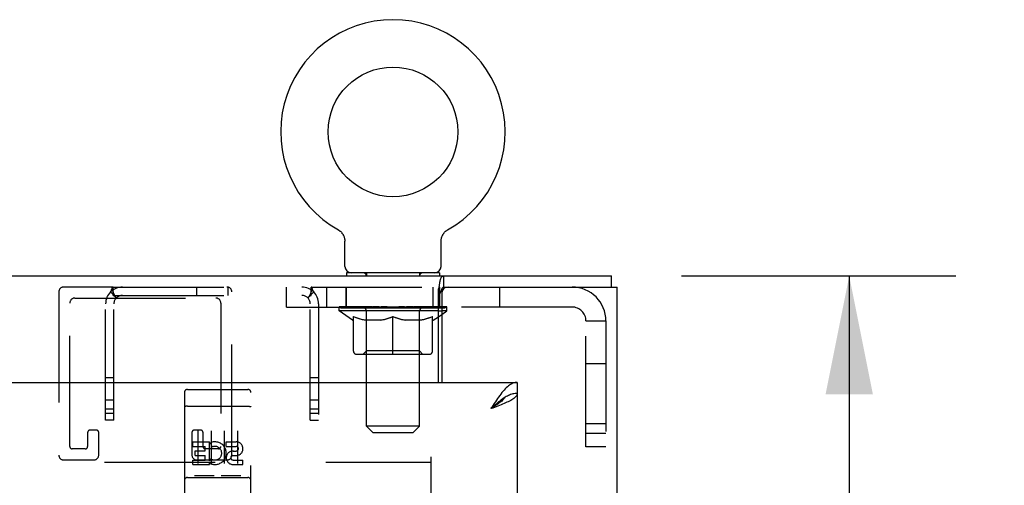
# Model space of a CAD drawing. Header units: inches. Extents: x 0 to 189, y 0 to 122.
# Tile 22 of 35: x 89.03 to 98.28, y 76.19 to 80.56. Entities that reach past the tile are written whole.
import ezdxf

# ---------------------------------------------------------------- set-up
doc = ezdxf.new("R2010")
doc.units = ezdxf.units.IN
doc.header["$LTSCALE"] = 10.388889
doc.header["$MEASUREMENT"] = 0
doc.linetypes.add('HIDDEN', pattern=[0.2, 0.1, -0.1])
doc.layers.get('0').update_dxf_attribs({"linetype": 'CONTINUOUS'})
for name, color, linetype in [('02___PRT_ALL_AXES', 7, 'CONTINUOUS'), ('DEFAULT_2', 8, 'HIDDEN'), ('DIMENSIONS', 7, 'CONTINUOUS')]:
    doc.layers.add(name, color=color, linetype=linetype)
doc.styles.get("Standard").update_dxf_attribs({"font": 'arial.ttf'})
doc.dimstyles.new('DIMSTYLE_1', dxfattribs={"dimtxt": 0.833333, "dimasz": 1.111111, "dimexe": 0.09, "dimexo": 0.07, "dimgap": 0.0375, "dimtad": 0, "dimtih": 1, "dimtoh": 1, "dimzin": 4, "dimdsep": 46, "dimtxsty": 'Standard', "dimblk": '_FILLED', "dimblk1": '_FILLED', "dimblk2": '_FILLED', "dimcen": 0.09, "dimazin": 1, "dimtfac": 1, "dimtdec": 3, "dimtofl": 0, "dimtmove": 0, "dimatfit": 3, "dimldrblk": '_FILLED', "dimfxl": 0, "dimtolj": 1, "dimtzin": 4, "dimarcsym": 0})

# ---------------------------------------------------------------- blocks, each defined once
blk = doc.blocks.new('_FILLED')
at = {"color": 0, "linetype": 'ByBlock'}
blk.add_solid([(0, 0), (-1, 0.2), (-1, -0.2)], dxfattribs=at)
blk = doc.blocks.new('*D2')
at = {"layer": 'DIMENSIONS', "color": 2, "linetype": 'Continuous'}
for p, q in [((95.245, 78.1539), (97.8192, 78.1539)), ((96.8192, 78.1539), (96.8192, 43.5542)), ((96.8192, 7.2879), (96.8192, 41.8876)), ((95.245, 7.2879), (97.8192, 7.2879))]:
    blk.add_line(p, q, dxfattribs=at)
at = {"layer": 'DIMENSIONS', "color": 2, "linetype": 'Continuous', "xscale": 1.1111111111, "yscale": 1.1111111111, "zscale": 1.1111111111}
for p, rotation in [((96.8192, 78.1539), 90), ((96.8192, 7.2879), 270)]:
    blk.add_blockref('_FILLED', p, dxfattribs=dict(at, rotation=rotation))
at = {"layer": 'DIMENSIONS', "color": 2, "linetype": 'Continuous', "insert": (96.8192, 43.1376), "char_height": 0.83333, "width": 2.91202, "attachment_point": 2, "line_spacing_factor": 0.9}
blk.add_mtext('70.87', dxfattribs=at)

msp = doc.modelspace()

# ---------------------------------------------------------------- linework, layer by layer
at = {"color": 7, "linetype": 'Continuous'}
for p, q in [((92.0195, 78.5887), (92.0194, 78.5887)), ((92.0194, 78.5887), (92.0232, 78.5865)), ((92.0232, 78.5865), (92.027, 78.5841)), ((92.027, 78.5841), (92.0306, 78.5816)), ((92.0306, 78.5816), (92.0342, 78.579)), ((93.0362, 78.579), (93.0398, 78.5816)), ((93.0398, 78.5816), (93.0434, 78.5841)), ((93.0434, 78.5841), (93.0472, 78.5865)), ((93.0434, 78.5841), (93.0451, 78.5852)), ((93.0472, 78.5865), (93.051, 78.5887)), ((93.0509, 78.5887), (93.051, 78.5887)), ((92.0342, 78.579), (92.0377, 78.5762)), ((92.0376, 78.5763), (92.0411, 78.5733)), ((92.041, 78.5734), (92.0443, 78.5703)), ((92.0443, 78.5704), (92.0475, 78.5672)), ((92.0474, 78.5673), (92.0505, 78.564)), ((92.0505, 78.5641), (92.0535, 78.5607)), ((92.0534, 78.5607), (92.0563, 78.5573)), ((92.0562, 78.5573), (92.059, 78.5537)), ((92.0589, 78.5538), (92.0615, 78.5501)), ((92.0615, 78.5502), (92.0639, 78.5464)), ((92.0639, 78.5464), (92.0662, 78.5426)), ((92.0662, 78.5427), (92.0684, 78.5387)), ((92.0684, 78.5388), (92.0704, 78.5348)), ((92.0704, 78.5348), (92.0723, 78.5308)), ((92.0723, 78.5308), (92.074, 78.5267)), ((92.074, 78.5267), (92.0756, 78.5226)), ((92.0756, 78.5226), (92.0771, 78.5184)), ((92.0771, 78.5184), (92.0784, 78.5141)), ((92.0784, 78.5142), (92.0795, 78.5099)), ((92.9879, 78.4924), (92.9884, 78.4968)), ((92.9891, 78.5012), (92.9899, 78.5056)), ((92.9899, 78.5055), (92.9909, 78.5099)), ((92.9909, 78.5099), (92.992, 78.5142)), ((92.992, 78.5141), (92.9933, 78.5184)), ((92.9933, 78.5184), (92.9948, 78.5226)), ((92.9948, 78.5226), (92.9964, 78.5267)), ((92.9964, 78.5267), (92.9981, 78.5308)), ((92.9981, 78.5308), (93, 78.5348)), ((93, 78.5348), (93.002, 78.5388)), ((93.002, 78.5387), (93.0042, 78.5427)), ((93.0042, 78.5426), (93.0065, 78.5464)), ((93.0065, 78.5464), (93.0089, 78.5502)), ((93.0089, 78.5501), (93.0115, 78.5538)), ((93.0115, 78.5537), (93.0142, 78.5573)), ((93.0141, 78.5573), (93.017, 78.5607)), ((93.017, 78.5607), (93.0199, 78.5641)), ((93.0199, 78.564), (93.023, 78.5673)), ((93.0229, 78.5672), (93.0261, 78.5704)), ((93.0261, 78.5703), (93.0294, 78.5734)), ((93.0294, 78.5733), (93.0328, 78.5763)), ((93.0327, 78.5762), (93.0362, 78.579)), ((92.0832, 78.2439), (92.0832, 78.4797)), ((92.9872, 78.4797), (92.9873, 78.4836)), ((92.9872, 78.2439), (92.9872, 78.4797)), ((92.0977, 78.1839), (92.0977, 78.1539)), ((92.9727, 78.1839), (92.0977, 78.1839)), ((92.9727, 78.1839), (92.9727, 78.1539)), ((93.0121, 78.0499), (93.0121, 78.1539)), ((94.5872, 78.0499), (94.5872, 78.1539)), ((93.0121, 78.0499), (93.0532, 78.0499)), ((92.9736, 77.8586), (92.9736, 77.8619)), ((92.9622, 77.8265), (92.9932, 77.8265)), ((92.9622, 77.7711), (92.9932, 77.7928)), ((93.7017, 77.1539), (93.7017, 77.0499)), ((93.599, 77.0204), (93.5887, 77.0145))]:
    msp.add_line(p, q, dxfattribs=at)
at = {"color": 3, "linetype": 'Continuous'}
for p, q in [((63.1952, 78.1539), (94.5872, 78.1539)), ((92.9622, 77.1539), (92.9622, 78.0293)), ((93.0532, 78.0499), (94.6392, 78.0499)), ((94.6392, 7.3919), (94.6392, 78.0499)), ((92.9932, 77.9899), (92.9932, 77.1539)), ((92.9932, 77.8619), (92.9622, 77.8619)), ((63.5182, 77.1539), (93.7017, 77.1539)), ((93.7017, 77.0499), (93.7017, 8.3919))]:
    msp.add_line(p, q, dxfattribs=at)
at = {"color": 7, "linetype": 'Continuous'}
for points in [[(92.0795, 78.5099), (92.0805, 78.5055), (92.0814, 78.5012)], [(92.0805, 78.5056), (92.0813, 78.5012), (92.082, 78.4968), (92.0826, 78.4924), (92.0829, 78.488), (92.0831, 78.4836), (92.0832, 78.4797)], [(92.0826, 78.4924), (92.0829, 78.488), (92.0831, 78.4836)], [(92.9873, 78.4836), (92.9875, 78.488), (92.9878, 78.4924), (92.9884, 78.4968), (92.9891, 78.5012)], [(92.9933, 78.0253), (92.9945, 78.0287), (92.9957, 78.0319), (92.997, 78.035), (92.9983, 78.0379), (92.9996, 78.0406), (93.001, 78.0429), (93.0025, 78.0448), (93.0041, 78.0466), (93.0057, 78.0479), (93.0074, 78.0489), (93.0091, 78.0495), (93.0107, 78.0498), (93.0121, 78.0499)], [(92.9622, 77.9779), (92.9645, 77.979), (92.9666, 77.9804), (92.9687, 77.9818), (92.9707, 77.9834), (92.9725, 77.9852), (92.9743, 77.987), (92.9761, 77.989), (92.9778, 77.9912), (92.9795, 77.9937), (92.9811, 77.9963), (92.9828, 77.9993), (92.9844, 78.0024), (92.9858, 78.0054), (92.9871, 78.0085), (92.9884, 78.0117), (92.9896, 78.015), (92.9909, 78.0185), (92.9933, 78.0253)], [(93.5887, 77.0145), (93.5785, 77.0082), (93.5682, 77.0014), (93.5579, 76.9941), (93.5477, 76.9866), (93.5374, 76.9786), (93.5271, 76.9704), (93.5168, 76.9619), (93.5066, 76.9532), (93.4963, 76.9443), (93.486, 76.9352), (93.4758, 76.926), (93.4655, 76.9167), (93.4552, 76.9074)], [(93.5859, 77.0128), (93.5822, 77.0071), (93.5767, 77), (93.5705, 76.9929), (93.5636, 76.9858), (93.556, 76.9786), (93.5478, 76.9715), (93.539, 76.9644), (93.5297, 76.9573), (93.5199, 76.9501), (93.5097, 76.943), (93.4992, 76.9359), (93.4885, 76.9288), (93.4775, 76.9216), (93.4664, 76.9145), (93.4552, 76.9074)], [(93.7017, 77.0499), (93.6914, 77.0496), (93.6812, 77.0487), (93.6709, 77.0472), (93.6606, 77.045), (93.6504, 77.0423), (93.6401, 77.039), (93.6298, 77.0352), (93.6195, 77.0308), (93.6093, 77.0259), (93.599, 77.0204)]]:
    msp.add_lwpolyline(points, dxfattribs=at)
at = {"color": 3, "linetype": 'Continuous'}
for points in [[(92.975, 78.0872), (92.9758, 78.0925), (92.9767, 78.0978), (92.9776, 78.1029), (92.9785, 78.1077), (92.9795, 78.1124), (92.9805, 78.1167), (92.9815, 78.1207), (92.9826, 78.1245), (92.9838, 78.128), (92.9851, 78.1314), (92.9866, 78.1349), (92.9882, 78.1381), (92.9899, 78.1409), (92.9915, 78.1433), (92.9933, 78.1453), (92.995, 78.1471), (92.9968, 78.1487), (92.9986, 78.15), (93.0006, 78.1512), (93.0026, 78.1521), (93.0047, 78.1529), (93.007, 78.1534), (93.0094, 78.1538), (93.0121, 78.1539)], [(92.9622, 78.0293), (92.9637, 78.0326), (92.9651, 78.0362), (92.9664, 78.0402), (92.9676, 78.0446), (92.9687, 78.0493), (92.9698, 78.0543), (92.9707, 78.0595), (92.9717, 78.0649), (92.9726, 78.0705), (92.975, 78.0872)], [(93.7017, 77.1539), (93.6914, 77.1534), (93.6812, 77.1518), (93.6709, 77.1492), (93.6606, 77.1455), (93.6504, 77.1408), (93.6401, 77.1351), (93.6298, 77.1285), (93.6195, 77.1209), (93.6093, 77.1124), (93.599, 77.103), (93.5887, 77.0927), (93.5785, 77.0817), (93.5682, 77.0699), (93.5579, 77.0575)], [(93.5579, 77.0575), (93.5477, 77.0443), (93.5374, 77.0306), (93.5271, 77.0164), (93.5168, 77.0017), (93.5066, 76.9866), (93.4963, 76.9712), (93.486, 76.9555), (93.4758, 76.9396), (93.4655, 76.9235), (93.4552, 76.9074)], [(93.7017, 77.0499), (93.7012, 77.044), (93.6996, 77.038), (93.697, 77.0321), (93.6933, 77.0261), (93.6886, 77.0202), (93.6829, 77.0143), (93.6763, 77.0083), (93.6687, 77.0024), (93.6602, 76.9965), (93.6508, 76.9905), (93.6405, 76.9846), (93.6295, 76.9786), (93.6177, 76.9727), (93.6053, 76.9668)], [(93.6053, 76.9668), (93.5922, 76.9608), (93.5785, 76.9549), (93.5642, 76.949), (93.5495, 76.943), (93.5344, 76.9371), (93.519, 76.9311), (93.5033, 76.9252), (93.4874, 76.9193), (93.4713, 76.9133), (93.4552, 76.9074)]]:
    msp.add_lwpolyline(points, dxfattribs=at)
at = {"color": 7, "linetype": 'Continuous'}
msp.add_circle((92.5352, 79.5079), 0.609, dxfattribs=at)
for centre, radius, start, end in [((92.5352, 79.5079), 1.054, 299.10425, 240.89576), ((92.1432, 78.2439), 0.06, 180, 270), ((92.9272, 78.2439), 0.06, 270, 360)]:
    msp.add_arc(centre, radius, start, end, dxfattribs=at)
at = {"color": 3, "linetype": 'Continuous'}
msp.add_arc((93.0532, 77.9899), 0.06, 90, 180, dxfattribs=at)
at = {"color": 7, "linetype": 'Continuous'}
for major_axis, ratio, start_param, end_param in [((0.5062, -0.0197), 0.046319, 0.525406, 0.568579), ((0.5062, -0.0154), 0.052395, 0.441406, 0.459894)]:
    msp.add_ellipse((92.5352, 77.8639), major_axis=major_axis, ratio=ratio, start_param=start_param, end_param=end_param, dxfattribs=at)
at = {"layer": '02___PRT_ALL_AXES', "color": 8, "linetype": 'HIDDEN'}
for p, q in [((90.6067, 77.0884), (91.1717, 77.0884)), ((90.6574, 76.5532), (90.6574, 76.5956)), ((90.6574, 76.5956), (90.8135, 76.5956)), ((90.6574, 76.5532), (90.7709, 76.5532)), ((90.7709, 76.5107), (90.7709, 76.5532)), ((90.8135, 76.418), (90.8135, 76.5956)), ((90.8379, 76.5475), (90.821, 76.5866)), ((90.9698, 76.5532), (90.9698, 76.5956)), ((90.9698, 76.5956), (91.0622, 76.5956)), ((90.9698, 76.5532), (91.0622, 76.5532)), ((90.6787, 76.4683), (90.6787, 76.5107)), ((90.6787, 76.5107), (90.7709, 76.5107)), ((90.6787, 76.4683), (90.7709, 76.4683)), ((90.7709, 76.4248), (90.7709, 76.4683)), ((91.0297, 76.4683), (91.076, 76.4683)), ((91.0336, 76.5093), (91.0622, 76.5093)), ((90.6574, 76.3824), (90.6574, 76.4248)), ((90.6574, 76.4248), (90.7709, 76.4248)), ((90.6574, 76.3824), (90.8135, 76.3824)), ((90.8135, 76.418), (90.8265, 76.4366)), ((90.8135, 76.3824), (90.8135, 76.3947)), ((90.817, 76.3929), (90.8135, 76.3947)), ((91.0336, 76.4248), (91.1261, 76.4248)), ((91.0336, 76.3824), (91.1261, 76.3824)), ((91.1261, 76.3824), (91.1261, 76.4248)), ((90.6067, 76.2604), (91.1717, 76.2604))]:
    msp.add_line(p, q, dxfattribs=at)
for centre, radius, start, end in [((90.8633, 76.4889), 0.1065, 244.26362, 113.40274), ((90.8633, 76.4889), 0.0639, 234.88948, 113.40261), ((91.0623, 76.5312), 0.0644, 282.29948, 90.07752), ((91.0622, 76.5312), 0.0219, 269.90115, 90), ((91.0336, 76.4459), 0.0635, 90, 270), ((91.0336, 76.4468), 0.0219, 100.307, 270)]:
    msp.add_arc(centre, radius, start, end, dxfattribs=at)
at = {"layer": 'DEFAULT_2', "color": 8, "linetype": 'HIDDEN'}
for p, q in [((92.0194, 78.5887), (92.0194, 78.5887)), ((92.0253, 78.5852), (92.027, 78.5841)), ((92.2852, 78.1839), (92.2852, 78.1539)), ((92.2862, 76.7439), (92.2862, 78.1539)), ((92.7842, 76.7439), (92.7842, 78.1539)), ((92.7852, 78.1839), (92.7852, 78.1539)), ((89.9075, 78.0499), (89.4436, 78.0499)), ((89.9075, 77.9719), (89.9075, 78.0499)), ((89.9075, 78.0499), (91.7669, 78.0499)), ((90.6895, 78.0499), (90.6895, 77.9719)), ((90.9855, 78.0499), (90.9855, 77.9719)), ((91.5352, 77.8619), (91.5352, 78.0499)), ((91.7669, 77.9719), (91.7669, 78.0499)), ((91.7669, 78.0499), (93.0121, 78.0499)), ((91.9102, 78.0499), (91.9102, 77.8619)), ((92.0952, 77.8619), (92.0952, 78.0499)), ((92.0977, 77.8619), (92.0977, 78.0499)), ((92.9102, 78.0499), (92.9102, 77.8619)), ((92.9727, 77.8619), (92.9727, 78.0499)), ((92.9752, 77.8619), (92.9752, 78.0499)), ((93.5352, 78.0499), (93.5352, 77.8619)), ((89.3976, 78.0039), (89.3976, 76.4709)), ((89.5476, 77.9459), (90.8726, 77.9459)), ((89.8835, 78.0036), (89.9386, 77.9485)), ((89.9075, 77.9719), (91.7669, 77.9719)), ((89.9329, 77.9541), (89.933, 77.954)), ((91.0226, 76.4709), (91.0226, 78.0039)), ((91.7909, 78.0036), (91.7358, 77.9485)), ((89.5016, 76.5519), (89.5016, 77.8999)), ((89.8372, 76.7999), (89.8372, 77.8919)), ((89.9152, 76.7999), (89.9152, 77.8919)), ((90.9186, 77.8999), (90.9186, 76.5519)), ((91.5352, 77.8619), (92.9622, 77.8619)), ((91.7592, 76.7999), (91.7592, 77.8919)), ((91.8372, 77.8919), (91.8372, 76.7999)), ((92.029, 77.8265), (92.029, 77.8639)), ((92.0367, 77.8586), (92.0367, 77.8639)), ((92.0436, 77.8559), (92.0436, 77.8586)), ((92.0436, 77.8559), (93.0268, 77.8559)), ((92.0507, 77.8559), (92.0507, 77.8586)), ((92.0515, 77.8559), (92.0515, 77.8586)), ((92.0595, 77.8586), (92.0595, 77.8639)), ((92.0725, 77.8559), (92.0725, 77.8586)), ((92.074, 77.8559), (92.074, 77.8586)), ((92.0968, 77.8586), (92.0968, 77.8639)), ((92.1084, 77.8559), (92.1084, 77.8586)), ((92.1106, 77.8559), (92.1106, 77.8586)), ((92.2739, 77.8584), (92.1129, 77.8584)), ((92.1474, 77.8586), (92.1474, 77.8639)), ((92.1485, 77.8559), (92.1485, 77.8584)), ((92.1491, 77.8559), (92.1491, 77.8584)), ((92.1515, 77.8559), (92.1515, 77.8584)), ((92.1572, 77.8559), (92.1572, 77.8586)), ((92.1573, 77.8559), (92.1573, 77.8584)), ((92.16, 77.8559), (92.16, 77.8586)), ((92.1627, 77.8559), (92.1627, 77.8591)), ((92.1661, 77.8559), (92.1661, 77.8584)), ((92.1775, 77.8559), (92.1775, 77.8584)), ((92.192, 77.8559), (92.192, 77.8584)), ((92.1924, 77.8559), (92.1924, 77.8605)), ((92.2086, 77.8559), (92.2086, 77.8584)), ((92.2087, 77.8559), (92.2087, 77.8584)), ((92.2098, 77.8586), (92.2098, 77.8639)), ((92.2176, 77.8559), (92.2176, 77.8586)), ((92.2209, 77.8559), (92.2209, 77.8586)), ((92.2283, 77.8559), (92.2283, 77.8584)), ((92.2373, 77.8559), (92.2373, 77.8617)), ((92.2497, 77.8559), (92.2497, 77.8584)), ((92.2521, 77.8559), (92.2521, 77.8584)), ((92.2739, 77.8559), (92.2739, 77.8584)), ((92.3274, 77.8584), (92.2779, 77.8584)), ((92.2821, 77.8586), (92.2821, 77.8639)), ((92.2875, 77.8559), (92.2875, 77.8586)), ((92.2913, 77.8559), (92.2913, 77.8586)), ((92.2961, 77.8559), (92.2961, 77.8626)), ((92.2994, 77.8559), (92.2994, 77.8584)), ((92.3081, 77.8559), (92.3081, 77.8584)), ((92.3274, 77.8559), (92.3274, 77.8584)), ((92.3873, 77.8584), (92.34, 77.8584)), ((92.3563, 77.8559), (92.3563, 77.8584)), ((92.3621, 77.8586), (92.3621, 77.8639)), ((92.365, 77.8559), (92.365, 77.8586)), ((92.3669, 77.8559), (92.3669, 77.8633)), ((92.3691, 77.8559), (92.3691, 77.8586)), ((92.3751, 77.8559), (92.3751, 77.8587)), ((92.3873, 77.8559), (92.3873, 77.8584)), ((92.4516, 77.8584), (92.4081, 77.8584)), ((92.4186, 77.8559), (92.4186, 77.8584)), ((92.4437, 77.8584), (92.5352, 77.8639)), ((92.4473, 77.8586), (92.4473, 77.8639)), ((92.4477, 77.8638), (92.4473, 77.8639)), ((92.4477, 77.8586), (92.4477, 77.8638)), ((92.4477, 77.8559), (92.4477, 77.8586)), ((92.4508, 77.8559), (92.4508, 77.8588)), ((92.4517, 77.8559), (92.4517, 77.8584)), ((92.452, 77.8559), (92.452, 77.8586)), ((92.5185, 77.8584), (92.48, 77.8584)), ((92.4844, 77.8559), (92.4844, 77.8584)), ((92.5186, 77.8559), (92.5186, 77.8584)), ((92.5332, 77.8587), (92.533, 77.8586)), ((92.533, 77.8559), (92.533, 77.8586)), ((92.5332, 77.8559), (92.5332, 77.8586)), ((92.5352, 77.8586), (92.5352, 77.8639)), ((92.5372, 77.8587), (92.5374, 77.8586)), ((92.5372, 77.8559), (92.5372, 77.8586)), ((92.5374, 77.8559), (92.5374, 77.8586)), ((92.5388, 77.8584), (92.5904, 77.8584)), ((92.5519, 77.8559), (92.5519, 77.8584)), ((92.5647, 77.8584), (92.5647, 77.8621)), ((92.5647, 77.8621), (92.6267, 77.8584)), ((92.5817, 77.8584), (92.5817, 77.8611)), ((92.586, 77.8559), (92.586, 77.8584)), ((92.6184, 77.8559), (92.6184, 77.8586)), ((92.6187, 77.8559), (92.6187, 77.8584)), ((92.6188, 77.8584), (92.6623, 77.8584)), ((92.6196, 77.8559), (92.6196, 77.8588)), ((92.6227, 77.8638), (92.6231, 77.8639)), ((92.6227, 77.8586), (92.6227, 77.8638)), ((92.6227, 77.8559), (92.6227, 77.8586)), ((92.6231, 77.8586), (92.6231, 77.8639)), ((92.6518, 77.8559), (92.6518, 77.8584)), ((92.6831, 77.8559), (92.6831, 77.8584)), ((92.6831, 77.8584), (92.7304, 77.8584)), ((92.6954, 77.8559), (92.6954, 77.8587)), ((92.7013, 77.8559), (92.7013, 77.8586)), ((92.7035, 77.8559), (92.7035, 77.8633)), ((92.7054, 77.8559), (92.7054, 77.8586)), ((92.7083, 77.8586), (92.7083, 77.8639)), ((92.7141, 77.8559), (92.7141, 77.8584)), ((92.743, 77.8559), (92.743, 77.8584)), ((92.743, 77.8584), (92.7925, 77.8584)), ((92.7623, 77.8559), (92.7623, 77.8584)), ((92.771, 77.8559), (92.771, 77.8584)), ((92.7743, 77.8559), (92.7743, 77.8626)), ((92.7791, 77.8559), (92.7791, 77.8586)), ((92.7829, 77.8559), (92.7829, 77.8586)), ((92.7883, 77.8586), (92.7883, 77.8639)), ((92.7965, 77.8559), (92.7965, 77.8584)), ((92.7965, 77.8584), (92.9575, 77.8584)), ((92.8183, 77.8559), (92.8183, 77.8584)), ((92.8207, 77.8559), (92.8207, 77.8584)), ((92.8331, 77.8559), (92.8331, 77.8617)), ((92.8421, 77.8559), (92.8421, 77.8584)), ((92.8495, 77.8559), (92.8495, 77.8586)), ((92.8529, 77.8559), (92.8529, 77.8586)), ((92.8606, 77.8586), (92.8606, 77.8639)), ((92.8617, 77.8559), (92.8617, 77.8584)), ((92.8618, 77.8559), (92.8618, 77.8584)), ((92.878, 77.8559), (92.878, 77.8605)), ((92.8784, 77.8559), (92.8784, 77.8584)), ((92.8929, 77.8559), (92.8929, 77.8584)), ((92.9043, 77.8559), (92.9043, 77.8584)), ((92.9077, 77.8559), (92.9077, 77.8591)), ((92.9104, 77.8559), (92.9104, 77.8586)), ((92.9131, 77.8559), (92.9131, 77.8584)), ((92.9132, 77.8559), (92.9132, 77.8586)), ((92.9189, 77.8559), (92.9189, 77.8584)), ((92.9213, 77.8559), (92.9213, 77.8584)), ((92.9219, 77.8559), (92.9219, 77.8584)), ((92.923, 77.8586), (92.923, 77.8639)), ((92.9599, 77.8559), (92.9599, 77.8586)), ((92.962, 77.8559), (92.962, 77.8586)), ((92.9736, 77.8619), (92.9736, 77.8639)), ((94.2172, 77.8619), (92.9932, 77.8619)), ((92.9964, 77.8559), (92.9964, 77.8586)), ((92.9979, 77.8559), (92.9979, 77.8586)), ((93.0109, 77.8586), (93.0109, 77.8639)), ((93.019, 77.8559), (93.019, 77.8586)), ((93.0197, 77.8559), (93.0197, 77.8586)), ((93.0268, 77.8559), (93.0268, 77.8586)), ((93.0337, 77.8586), (93.0337, 77.8639)), ((93.0414, 77.8265), (93.0414, 77.8639)), ((92.9622, 77.8265), (92.029, 77.8265)), ((92.1563, 77.7374), (92.029, 77.8265)), ((92.1647, 77.4472), (92.1647, 77.772)), ((92.2852, 77.4494), (92.2852, 77.8241)), ((92.5352, 77.4176), (92.5352, 77.7723)), ((92.7852, 77.4494), (92.7852, 77.8241)), ((92.9057, 77.4472), (92.9057, 77.772)), ((92.9141, 77.7374), (92.9622, 77.7711)), ((92.9932, 77.7928), (93.0414, 77.8265)), ((93.0414, 77.8265), (92.9932, 77.8265)), ((92.1563, 77.7374), (92.1647, 77.7374)), ((92.4223, 77.7374), (92.2785, 77.7374)), ((92.7919, 77.7374), (92.6481, 77.7374)), ((92.9057, 77.7374), (92.9141, 77.7374)), ((94.3472, 76.5489), (94.3472, 77.7319)), ((94.3472, 77.7319), (94.5352, 77.7319)), ((94.5352, 77.7319), (94.5352, 76.5489)), ((92.8761, 77.4176), (92.1943, 77.4176)), ((92.2852, 77.4494), (92.2534, 77.4176)), ((92.7852, 77.4494), (92.2852, 77.4494)), ((92.7852, 77.4494), (92.817, 77.4176)), ((94.3472, 77.3309), (94.5352, 77.3309)), ((89.9152, 77.1979), (89.8372, 77.1979)), ((91.8372, 77.1979), (91.7592, 77.1979)), ((90.5767, 77.0584), (90.5767, 75.3334)), ((90.6717, 77.0884), (90.8567, 77.0884)), ((90.9217, 77.0884), (91.1067, 77.0884)), ((91.2017, 75.3334), (91.2017, 77.0584)), ((89.9152, 76.9874), (89.8372, 76.9874)), ((90.5933, 76.9296), (90.5926, 76.9295)), ((90.5941, 76.9297), (90.5933, 76.9296)), ((90.5948, 76.9298), (90.5941, 76.9297)), ((90.5956, 76.9299), (90.5948, 76.9298)), ((90.5964, 76.9299), (90.5956, 76.9299)), ((90.5972, 76.93), (90.5964, 76.9299)), ((90.598, 76.9301), (90.5972, 76.93)), ((90.5988, 76.9301), (90.598, 76.9301)), ((90.5996, 76.9302), (90.5988, 76.9301)), ((90.6004, 76.9302), (90.5996, 76.9302)), ((90.6013, 76.9303), (90.6004, 76.9302)), ((90.6021, 76.9303), (90.6013, 76.9303)), ((90.6029, 76.9303), (90.6021, 76.9303)), ((90.6038, 76.9304), (90.6029, 76.9303)), ((90.6046, 76.9304), (90.6038, 76.9304)), ((90.6055, 76.9304), (90.6046, 76.9304)), ((90.6063, 76.9304), (90.6055, 76.9304)), ((90.6063, 76.9304), (91.1717, 76.9304)), ((91.1717, 76.9304), (91.1726, 76.9304)), ((91.1726, 76.9304), (91.1734, 76.9304)), ((91.1734, 76.9304), (91.1742, 76.9304)), ((91.1742, 76.9304), (91.1751, 76.9303)), ((91.1751, 76.9303), (91.1759, 76.9303)), ((91.1759, 76.9303), (91.1767, 76.9303)), ((91.1767, 76.9303), (91.1776, 76.9303)), ((91.1776, 76.9303), (91.1784, 76.9302)), ((91.1784, 76.9302), (91.1792, 76.9302)), ((91.1792, 76.9302), (91.18, 76.9301)), ((91.18, 76.9301), (91.1808, 76.93)), ((91.1808, 76.93), (91.1816, 76.93)), ((91.1816, 76.93), (91.1824, 76.9299)), ((91.1824, 76.9299), (91.1832, 76.9298)), ((91.1832, 76.9298), (91.184, 76.9297)), ((91.184, 76.9297), (91.1847, 76.9297)), ((91.8372, 76.9874), (91.7592, 76.9874)), ((89.9152, 76.9019), (89.8372, 76.9019)), ((89.9152, 76.8624), (89.8372, 76.8624)), ((91.8372, 76.9019), (91.7592, 76.9019)), ((91.8372, 76.8624), (91.7592, 76.8624)), ((89.9152, 76.7999), (89.8372, 76.7999)), ((91.7592, 76.7999), (91.8372, 76.7999)), ((92.7842, 76.7439), (92.2862, 76.7439)), ((92.3462, 76.6839), (92.2862, 76.7439)), ((92.7242, 76.6839), (92.7842, 76.7439)), ((94.3472, 76.7689), (94.5352, 76.7689)), ((89.6686, 76.6829), (89.6686, 76.5519)), ((89.7496, 76.7059), (89.6916, 76.7059)), ((89.7726, 76.4709), (89.7726, 76.6829)), ((90.6476, 76.6829), (90.6476, 76.4709)), ((90.7286, 76.7059), (90.6706, 76.7059)), ((90.7017, 76.6973), (90.7017, 76.3913)), ((90.7516, 76.5519), (90.7516, 76.6829)), ((90.8267, 76.6973), (90.8267, 76.3913)), ((90.9517, 76.6973), (90.9517, 76.3913)), ((91.0767, 76.6973), (91.0767, 76.3913)), ((92.3462, 76.6839), (92.7242, 76.6839)), ((94.5352, 76.6739), (94.3472, 76.6739)), ((94.5352, 76.5489), (94.3472, 76.5489)), ((89.6456, 76.5289), (89.5246, 76.5289)), ((90.8956, 76.5289), (90.7746, 76.5289)), ((92.8892, 76.4559), (92.8892, 8.9859)), ((64.8932, 76.4039), (92.8892, 76.4039)), ((89.4436, 76.4249), (89.7266, 76.4249)), ((90.6936, 76.4249), (90.9766, 76.4249)), ((90.8503, 76.2764), (90.6783, 76.2764)), ((91.1003, 76.2764), (90.9283, 76.2764)), ((90.6067, 76.2604), (91.1717, 76.2604))]:
    msp.add_line(p, q, dxfattribs=at)
for points in [[(89.8936, 78.0249), (89.8961, 78.0337), (89.8974, 78.0376), (89.8987, 78.0412), (89.9002, 78.0442), (89.9018, 78.0467), (89.9035, 78.0485), (89.9054, 78.0495), (89.9075, 78.0499)], [(91.7909, 78.0036), (91.7886, 78.0064), (91.7865, 78.0098), (91.7847, 78.0136), (91.7832, 78.0177), (91.7818, 78.0219), (91.7805, 78.0261), (91.7794, 78.0301), (91.7783, 78.0338), (91.7772, 78.0372), (91.7761, 78.0402), (91.7748, 78.0431), (91.7734, 78.0456), (91.772, 78.0475), (91.7704, 78.0488), (91.7687, 78.0496), (91.7669, 78.0499)], [(89.8835, 78.0036), (89.8862, 78.0069), (89.8884, 78.0108), (89.8904, 78.0154), (89.8921, 78.0201), (89.8936, 78.0249)], [(89.9076, 78.0118), (89.9075, 78.0122), (89.9075, 78.0126), (89.9074, 78.0128), (89.9075, 78.0126), (89.9075, 78.0122), (89.9075, 78.0117), (89.9075, 78.011), (89.9075, 78.0102)], [(89.9335, 77.9523), (89.9298, 77.9562), (89.9277, 77.9584), (89.9255, 77.9607), (89.923, 77.963), (89.9204, 77.9654), (89.9177, 77.9675), (89.9149, 77.9694), (89.9123, 77.9708), (89.9098, 77.9716), (89.9075, 77.9719)], [(89.933, 77.954), (89.9327, 77.9543), (89.9323, 77.9548), (89.9319, 77.9554), (89.9313, 77.9562), (89.9307, 77.957), (89.9301, 77.9578), (89.9295, 77.9587), (89.9289, 77.9596), (89.9283, 77.9606), (89.9277, 77.9616), (89.927, 77.9625), (89.9264, 77.9636), (89.9258, 77.9646), (89.9252, 77.9657), (89.9246, 77.9667), (89.9239, 77.9678), (89.9233, 77.9689), (89.9227, 77.97), (89.9221, 77.9712), (89.9215, 77.9723), (89.9209, 77.9735), (89.9203, 77.9747), (89.9197, 77.9759), (89.9191, 77.9772), (89.9185, 77.9786), (89.9178, 77.9799), (89.9172, 77.9814), (89.9166, 77.9828), (89.916, 77.9842), (89.9154, 77.9856), (89.9148, 77.9869), (89.9143, 77.9883), (89.9138, 77.9896), (89.9133, 77.9909), (89.9129, 77.9922), (89.9124, 77.9934), (89.912, 77.9947), (89.9116, 77.9959), (89.9112, 77.9971), (89.9108, 77.9983), (89.9105, 77.9994), (89.9101, 78.0006), (89.9098, 78.0017), (89.9095, 78.0028), (89.9092, 78.0039), (89.909, 78.0049), (89.9087, 78.006), (89.9085, 78.007), (89.9083, 78.008), (89.9081, 78.009), (89.9079, 78.0099), (89.9077, 78.0108), (89.9076, 78.0115), (89.9076, 78.0118)], [(89.9308, 77.9563), (89.9314, 77.9557), (89.932, 77.9551), (89.9324, 77.9546), (89.9328, 77.9542), (89.9329, 77.9541)], [(89.9386, 77.9485), (89.9382, 77.9484), (89.9374, 77.9487), (89.9364, 77.9495), (89.9351, 77.9507), (89.9335, 77.9523)], [(91.7358, 77.9485), (91.7362, 77.9484), (91.737, 77.9487), (91.738, 77.9495), (91.7393, 77.9507), (91.7408, 77.9523), (91.7446, 77.9562)], [(91.7417, 77.9543), (91.7416, 77.9541), (91.7414, 77.954), (91.7415, 77.9541), (91.7418, 77.9544), (91.7422, 77.9549), (91.7428, 77.9555), (91.7434, 77.9561)], [(91.7669, 78.0125), (91.7669, 78.012), (91.7668, 78.0113), (91.7667, 78.0105), (91.7665, 78.0097), (91.7663, 78.0088), (91.7661, 78.0078), (91.7659, 78.0069), (91.7657, 78.0059), (91.7655, 78.0049), (91.7652, 78.004), (91.765, 78.003), (91.7647, 78.0019), (91.7644, 78.0009), (91.7641, 77.9999), (91.7638, 77.9989), (91.7635, 77.9978), (91.7631, 77.9968), (91.7628, 77.9957), (91.7624, 77.9947), (91.7621, 77.9936), (91.7617, 77.9925), (91.7613, 77.9914), (91.7609, 77.9903), (91.7605, 77.9892), (91.76, 77.9881), (91.7596, 77.987), (91.7591, 77.9858), (91.7586, 77.9846), (91.7581, 77.9834), (91.7576, 77.9821), (91.757, 77.9808), (91.7564, 77.9795), (91.7558, 77.9782), (91.7551, 77.9768), (91.7545, 77.9754), (91.7538, 77.9741), (91.7531, 77.9727), (91.7525, 77.9714), (91.7518, 77.9702), (91.7512, 77.969), (91.7505, 77.9679), (91.7499, 77.9668), (91.7493, 77.9657), (91.7487, 77.9646), (91.748, 77.9636), (91.7474, 77.9626), (91.7468, 77.9616), (91.7462, 77.9607), (91.7456, 77.9597), (91.745, 77.9588), (91.7444, 77.958), (91.7438, 77.9572), (91.7433, 77.9564), (91.7427, 77.9557), (91.7423, 77.955), (91.7418, 77.9545), (91.7417, 77.9543)], [(91.7446, 77.9562), (91.7466, 77.9584), (91.7489, 77.9607), (91.7514, 77.963), (91.754, 77.9654), (91.7568, 77.9675), (91.7595, 77.9694), (91.7622, 77.9708), (91.7646, 77.9716), (91.7669, 77.9719)], [(91.767, 78.0127), (91.767, 78.0128), (91.7669, 78.0125)], [(91.7669, 78.0102), (91.7669, 78.0109), (91.7669, 78.0116), (91.7669, 78.0121), (91.767, 78.0125), (91.767, 78.0127)], [(92.1647, 77.772), (92.1853, 77.764), (92.2056, 77.757), (92.2256, 77.7508), (92.2453, 77.7454), (92.265, 77.741), (92.2845, 77.7374)], [(92.2785, 77.7374), (92.2598, 77.7411), (92.241, 77.7456), (92.2222, 77.7509), (92.2033, 77.7569), (92.1841, 77.7637), (92.1647, 77.7713)], [(92.4145, 77.7374), (92.4344, 77.741), (92.4543, 77.7456), (92.4742, 77.751), (92.4943, 77.7572), (92.5146, 77.7644), (92.5352, 77.7723)], [(92.5352, 77.771), (92.5158, 77.7634), (92.4966, 77.7567), (92.4778, 77.7507), (92.4592, 77.7455), (92.4407, 77.741), (92.4223, 77.7374)], [(92.5352, 77.7723), (92.556, 77.7643), (92.5764, 77.7571), (92.5965, 77.7509), (92.6164, 77.7455), (92.6362, 77.741), (92.6559, 77.7374)], [(92.6481, 77.7374), (92.6296, 77.7411), (92.6109, 77.7455), (92.5923, 77.7508), (92.5735, 77.7568), (92.5544, 77.7635), (92.5352, 77.771)], [(92.7859, 77.7374), (92.8056, 77.741), (92.8254, 77.7455), (92.8452, 77.7509), (92.8651, 77.7571), (92.8853, 77.7641), (92.9057, 77.772)], [(92.9057, 77.7713), (92.8861, 77.7637), (92.8668, 77.7568), (92.8479, 77.7508), (92.8291, 77.7455), (92.8105, 77.7411), (92.7919, 77.7374)], [(90.5926, 76.9295), (90.5922, 76.9295), (90.5918, 76.9294), (90.5915, 76.9294), (90.5911, 76.9293), (90.5908, 76.9293), (90.5904, 76.9292), (90.59, 76.9291), (90.5897, 76.9291), (90.5894, 76.929), (90.589, 76.929), (90.5887, 76.9289), (90.5883, 76.9288), (90.588, 76.9288), (90.5877, 76.9287), (90.5874, 76.9286), (90.587, 76.9286), (90.5867, 76.9285), (90.5864, 76.9284), (90.5861, 76.9284), (90.5858, 76.9283), (90.5855, 76.9282), (90.5852, 76.9281), (90.5849, 76.9281), (90.5846, 76.928), (90.5843, 76.9279), (90.5841, 76.9278), (90.5838, 76.9277), (90.5835, 76.9277), (90.5833, 76.9276), (90.583, 76.9275), (90.5827, 76.9274), (90.5825, 76.9273), (90.5822, 76.9273), (90.582, 76.9272), (90.5818, 76.9271), (90.5815, 76.927), (90.5813, 76.9269), (90.5811, 76.9268), (90.5809, 76.9267), (90.5807, 76.9266), (90.5805, 76.9265), (90.5803, 76.9265), (90.5801, 76.9264), (90.5799, 76.9263), (90.5797, 76.9262), (90.5795, 76.9261), (90.5793, 76.926), (90.5792, 76.9259), (90.579, 76.9258), (90.5788, 76.9257), (90.5787, 76.9256), (90.5785, 76.9255), (90.5784, 76.9254), (90.5783, 76.9253), (90.5781, 76.9252), (90.578, 76.9251), (90.5779, 76.925), (90.5778, 76.9249), (90.5777, 76.9248), (90.5776, 76.9247), (90.5775, 76.9246), (90.5774, 76.9245), (90.5773, 76.9244), (90.5772, 76.9243), (90.5771, 76.9242), (90.5771, 76.9241), (90.577, 76.924), (90.577, 76.9239), (90.5769, 76.9238), (90.5769, 76.9237), (90.5768, 76.9236), (90.5768, 76.9235), (90.5768, 76.9234), (90.5767, 76.9233), (90.5767, 76.9232), (90.5767, 76.9231), (90.5767, 76.923)], [(91.1847, 76.9297), (91.1855, 76.9296), (91.1859, 76.9295), (91.1862, 76.9295), (91.1866, 76.9294), (91.187, 76.9294), (91.1873, 76.9293), (91.1877, 76.9293), (91.188, 76.9292), (91.1884, 76.9291), (91.1887, 76.9291), (91.1891, 76.929), (91.1894, 76.929), (91.1898, 76.9289), (91.1901, 76.9288), (91.1904, 76.9288), (91.1907, 76.9287), (91.1911, 76.9286), (91.1914, 76.9286), (91.1917, 76.9285), (91.192, 76.9284), (91.1923, 76.9284), (91.1926, 76.9283), (91.1929, 76.9282), (91.1932, 76.9281), (91.1935, 76.9281), (91.1938, 76.928), (91.1941, 76.9279), (91.1944, 76.9278), (91.1946, 76.9277), (91.1949, 76.9277), (91.1952, 76.9276), (91.1954, 76.9275), (91.1957, 76.9274), (91.1959, 76.9273), (91.1962, 76.9273), (91.1964, 76.9272), (91.1967, 76.9271), (91.1969, 76.927), (91.1971, 76.9269), (91.1973, 76.9268), (91.1976, 76.9267), (91.1978, 76.9266), (91.198, 76.9265), (91.1982, 76.9265), (91.1984, 76.9264), (91.1986, 76.9263), (91.1987, 76.9262), (91.1989, 76.9261), (91.1991, 76.926), (91.1993, 76.9259), (91.1994, 76.9258), (91.1996, 76.9257), (91.1997, 76.9256), (91.1999, 76.9255), (91.2, 76.9254), (91.2002, 76.9253), (91.2003, 76.9252), (91.2004, 76.9251), (91.2005, 76.925), (91.2007, 76.9249), (91.2008, 76.9248), (91.2009, 76.9247), (91.201, 76.9246), (91.2011, 76.9245), (91.2011, 76.9244), (91.2012, 76.9243), (91.2013, 76.9242), (91.2014, 76.9241), (91.2014, 76.924), (91.2015, 76.9239), (91.2015, 76.9238), (91.2016, 76.9237), (91.2016, 76.9236), (91.2016, 76.9235), (91.2017, 76.9234), (91.2017, 76.9233), (91.2017, 76.9232), (91.2017, 76.9231), (91.2017, 76.923)], [(90.6783, 76.2764), (90.6781, 76.2764), (90.6779, 76.2764), (90.6777, 76.2764), (90.6775, 76.2764), (90.6773, 76.2764), (90.6771, 76.2764), (90.6769, 76.2764), (90.6767, 76.2764), (90.6765, 76.2765), (90.6763, 76.2765), (90.6761, 76.2765), (90.676, 76.2765), (90.6758, 76.2765), (90.6756, 76.2765), (90.6755, 76.2766), (90.6753, 76.2766), (90.6751, 76.2766), (90.675, 76.2766), (90.6748, 76.2766), (90.6747, 76.2767), (90.6745, 76.2767), (90.6744, 76.2767), (90.6743, 76.2767), (90.6741, 76.2768), (90.674, 76.2768), (90.6738, 76.2768), (90.6737, 76.2769), (90.6736, 76.2769), (90.6735, 76.2769), (90.6733, 76.277), (90.6732, 76.277), (90.6731, 76.277), (90.673, 76.2771), (90.6729, 76.2771), (90.6728, 76.2771), (90.6727, 76.2772), (90.6726, 76.2772), (90.6725, 76.2773), (90.6724, 76.2773), (90.6723, 76.2773), (90.6722, 76.2774), (90.6721, 76.2774), (90.672, 76.2775), (90.6719, 76.2775), (90.6718, 76.2776), (90.6717, 76.2776)], [(90.8567, 76.2776), (90.8566, 76.2776), (90.8565, 76.2775), (90.8564, 76.2775), (90.8564, 76.2774), (90.8563, 76.2774), (90.8562, 76.2773), (90.8561, 76.2773), (90.856, 76.2773), (90.8559, 76.2772), (90.8558, 76.2772), (90.8556, 76.2771), (90.8555, 76.2771), (90.8554, 76.2771), (90.8553, 76.277), (90.8552, 76.277), (90.8551, 76.277), (90.855, 76.2769), (90.8548, 76.2769), (90.8547, 76.2769), (90.8546, 76.2768), (90.8544, 76.2768), (90.8543, 76.2768), (90.8542, 76.2767), (90.854, 76.2767), (90.8539, 76.2767), (90.8537, 76.2767), (90.8536, 76.2766), (90.8534, 76.2766), (90.8533, 76.2766), (90.8531, 76.2766), (90.853, 76.2766), (90.8528, 76.2765), (90.8526, 76.2765), (90.8525, 76.2765), (90.8523, 76.2765), (90.8521, 76.2765), (90.8519, 76.2765), (90.8517, 76.2764), (90.8515, 76.2764), (90.8514, 76.2764), (90.8512, 76.2764), (90.851, 76.2764), (90.8508, 76.2764), (90.8505, 76.2764), (90.8503, 76.2764)], [(90.9283, 76.2764), (90.9281, 76.2764), (90.9279, 76.2764), (90.9277, 76.2764), (90.9275, 76.2764), (90.9273, 76.2764), (90.9271, 76.2764), (90.9269, 76.2764), (90.9267, 76.2764), (90.9265, 76.2765), (90.9263, 76.2765), (90.9261, 76.2765), (90.926, 76.2765), (90.9258, 76.2765), (90.9256, 76.2765), (90.9255, 76.2766), (90.9253, 76.2766), (90.9251, 76.2766), (90.925, 76.2766), (90.9248, 76.2766), (90.9247, 76.2767), (90.9245, 76.2767), (90.9244, 76.2767), (90.9243, 76.2767), (90.9241, 76.2768), (90.924, 76.2768), (90.9239, 76.2768), (90.9237, 76.2769), (90.9236, 76.2769), (90.9235, 76.2769), (90.9233, 76.277), (90.9232, 76.277), (90.9231, 76.277), (90.923, 76.2771), (90.9229, 76.2771), (90.9228, 76.2771), (90.9227, 76.2772), (90.9226, 76.2772), (90.9225, 76.2773), (90.9224, 76.2773), (90.9223, 76.2773), (90.9222, 76.2774), (90.9221, 76.2774), (90.922, 76.2775), (90.9219, 76.2775), (90.9218, 76.2776), (90.9217, 76.2776)], [(91.1067, 76.2776), (91.1066, 76.2776), (91.1065, 76.2775), (91.1065, 76.2775), (91.1064, 76.2774), (91.1063, 76.2774), (91.1062, 76.2773), (91.1061, 76.2773), (91.106, 76.2773), (91.1059, 76.2772), (91.1058, 76.2772), (91.1057, 76.2771), (91.1055, 76.2771), (91.1054, 76.2771), (91.1053, 76.277), (91.1052, 76.277), (91.1051, 76.277), (91.105, 76.2769), (91.1048, 76.2769), (91.1047, 76.2769), (91.1046, 76.2768), (91.1044, 76.2768), (91.1043, 76.2768), (91.1042, 76.2767), (91.104, 76.2767), (91.1039, 76.2767), (91.1037, 76.2767), (91.1036, 76.2766), (91.1034, 76.2766), (91.1033, 76.2766), (91.1031, 76.2766), (91.103, 76.2766), (91.1028, 76.2765), (91.1026, 76.2765), (91.1025, 76.2765), (91.1023, 76.2765), (91.1021, 76.2765), (91.1019, 76.2765), (91.1017, 76.2764), (91.1016, 76.2764), (91.1014, 76.2764), (91.1012, 76.2764), (91.101, 76.2764), (91.1008, 76.2764), (91.1005, 76.2764), (91.1003, 76.2764)]]:
    msp.add_lwpolyline(points, dxfattribs=at)
for centre, radius, start, end in [((92.2562, 78.1539), 0.03, 0, 90), ((92.8142, 78.1539), 0.03, 90, 180), ((89.4436, 78.0039), 0.046, 90, 180), ((89.9952, 77.8919), 0.158, 90, 180), ((90.9766, 78.0039), 0.046, 0, 90), ((91.6792, 77.8919), 0.158, 0, 90), ((94.2172, 77.7319), 0.318, 0, 90), ((89.5476, 77.8999), 0.046, 90, 180), ((89.9952, 77.8919), 0.08, 90, 180), ((90.8726, 77.8999), 0.046, 0, 90), ((91.6792, 77.8919), 0.08, 0, 90), ((92.2534, 77.8241), 0.0318, 0, 90), ((92.817, 77.8241), 0.0318, 90, 180), ((94.2172, 77.7319), 0.13, 0, 90), ((92.1943, 77.4472), 0.0296, 180, 270), ((92.8761, 77.4472), 0.0296, 270, 360), ((90.6067, 77.0584), 0.03, 90, 180), ((91.1717, 77.0584), 0.03, 0, 90), ((89.6916, 76.6829), 0.023, 90, 180), ((89.7496, 76.6829), 0.023, 0, 90), ((90.6706, 76.6829), 0.023, 90, 180), ((90.7286, 76.6829), 0.023, 0, 90), ((89.5246, 76.5519), 0.023, 180, 270), ((89.6456, 76.5519), 0.023, 270, 360), ((90.7746, 76.5519), 0.023, 180, 270), ((90.8956, 76.5519), 0.023, 270, 360), ((89.4436, 76.4709), 0.046, 180, 270), ((89.7266, 76.4709), 0.046, 270, 360), ((90.6936, 76.4709), 0.046, 180, 270), ((90.9766, 76.4709), 0.046, 270, 360), ((90.6067, 76.2304), 0.03, 90, 180), ((91.1717, 76.2304), 0.03, 0, 90)]:
    msp.add_arc(centre, radius, start, end, dxfattribs=at)
for centre, major_axis, ratio, start_param, end_param in [((92.5352, 77.8639), (0.5062, 0.0053), 0.05963, 2.96643, 3.140963), ((92.0131, 77.8544), (0.1584, 0), 0.060556, 0.430652, 1.470503), ((92.5352, 77.8639), (0.5062, 0), 0.060556, -3.141593, -2.96706), ((92.0131, 77.849), (0.1584, 0.0017), 0.05963, 1.376596, 1.469874), ((92.5352, 77.8639), (0.5062, 0.0105), 0.05688, 2.791345, 2.965878), ((91.9937, 77.8544), (0.1584, 0.0017), 0.05963, 0.25549, 1.295341), ((92.0484, 77.8544), (0.1584, -0.0017), 0.05963, 0.605815, 1.645666), ((92.5352, 77.8639), (0.5062, -0.0053), 0.05963, -2.96643, -2.791898), ((92.0484, 77.849), (0.1584, 0), 0.060556, 1.551758, 1.645036), ((91.9937, 77.849), (0.1584, 0.0033), 0.05688, 1.20151, 1.294789), ((92.0494, 77.8508), (0.1313, 0.0014), 0.05963, 1.065228, 1.614276), ((92.0336, 77.8508), (0.1313, 0.0027), 0.05688, 0.890143, 1.43919), ((92.0799, 77.8508), (0.1313, 0), 0.060556, 1.240391, 1.789438), ((92.5352, 77.8639), (0.5062, 0.0154), 0.052395, 2.616403, 2.790936), ((91.9907, 77.8544), (0.1584, 0.0033), 0.05688, 0.080405, 1.120256), ((92.0985, 77.8544), (0.1584, -0.0033), 0.05688, 0.7809, 1.820751), ((92.5352, 77.8639), (0.5062, -0.0105), 0.05688, -2.791345, -2.616812), ((92.0985, 77.849), (0.1584, -0.0017), 0.05963, 1.72692, 1.820198), ((91.9907, 77.849), (0.1584, 0.0048), 0.052395, 1.026568, 1.119847), ((92.0331, 77.8508), (0.1313, 0.004), 0.052395, 0.715201, 1.264248), ((92.1243, 77.8508), (0.1313, -0.0014), 0.05963, 1.415553, 1.9646), ((92.5352, 77.8639), (0.5062, 0.0197), 0.046319, 2.441654, 2.616187), ((92.1619, 77.8544), (0.1584, -0.0048), 0.052395, 0.955842, 1.995693), ((92.0043, 77.8544), (0.1584, 0.0048), 0.052395, -0.094537, 0.945314), ((92.5352, 77.8639), (0.5062, -0.0154), 0.052395, -2.616403, -2.44187), ((92.1619, 77.849), (0.1584, -0.0033), 0.05688, 1.902006, 1.995284), ((92.0043, 77.849), (0.1584, 0.0062), 0.046319, 0.851819, 0.945098), ((92.0478, 77.8508), (0.1313, 0.0051), 0.046319, 0.540452, 1.089499), ((92.1812, 77.8508), (0.1313, -0.0027), 0.05688, 1.590638, 2.139686), ((92.5352, 77.8639), (0.5062, 0.0235), 0.038841, 2.267123, 2.441656), ((92.2366, 77.8544), (0.1584, -0.0062), 0.046319, 1.130591, 2.170442), ((92.034, 77.8544), (0.1584, 0.0062), 0.046319, -0.269286, 0.770565), ((92.5352, 77.8639), (0.5062, -0.0197), 0.046319, -2.441654, -2.267121), ((92.2366, 77.849), (0.1584, -0.0048), 0.052395, 2.076947, 2.170226), ((92.034, 77.849), (0.1584, 0.0074), 0.038841, 0.677289, 0.770567), ((92.0773, 77.8508), (0.1313, 0.0061), 0.038841, 0.365921, 0.914969), ((92.2488, 77.8508), (0.1313, -0.004), 0.052395, 1.76558, 2.314627), ((92.5352, 77.8639), (0.5062, 0.0266), 0.030195, 2.09281, 2.267343), ((92.3204, 77.8544), (0.1584, -0.0074), 0.038841, 1.305122, 2.344973), ((92.0789, 77.8544), (0.1584, 0.0074), 0.038841, -0.443817, 0.596034), ((92.5352, 77.8639), (0.5062, -0.0235), 0.038841, -2.267123, -2.092591), ((92.3204, 77.849), (0.1584, -0.0062), 0.046319, 2.251696, 2.344975), ((92.0789, 77.849), (0.1584, 0.0083), 0.030195, 0.502975, 0.596254), ((92.1208, 77.8508), (0.1313, 0.0069), 0.030195, 0.191608, 0.740655), ((92.3251, 77.8508), (0.1313, -0.0051), 0.046319, 1.940329, 2.489376), ((92.1377, 77.8544), (0.1584, 0.0083), 0.030195, -0.61813, 0.421721), ((92.5352, 77.8639), (0.5062, 0.0288), 0.020645, 1.918687, 2.09322), ((92.4107, 77.8544), (0.1584, -0.0083), 0.030195, 1.479435, 2.519286), ((92.5352, 77.8639), (0.5062, -0.0266), 0.030195, -2.09281, -1.918277), ((92.4107, 77.849), (0.1584, -0.0074), 0.038841, 2.426227, 2.519505), ((92.1377, 77.849), (0.1584, 0.009), 0.020645, 0.328852, 0.422131), ((92.1768, 77.8508), (0.1313, 0.0075), 0.020645, 0.017485, 0.566532), ((92.4078, 77.8508), (0.1313, -0.0061), 0.038841, 2.11486, 2.663907), ((92.2086, 77.8544), (0.1584, 0.009), 0.020645, -0.792253, 0.247598), ((92.5352, 77.8639), (0.5062, 0.0302), 0.010478, 1.744704, 1.919237), ((92.5047, 77.8544), (0.1584, -0.009), 0.020645, 1.653558, 2.693409), ((92.5352, 77.8639), (0.5062, -0.0288), 0.020645, -1.918687, -1.744154), ((92.5047, 77.849), (0.1584, -0.0083), 0.030195, 2.60054, 2.693819), ((92.2086, 77.849), (0.1584, 0.0094), 0.010478, 0.154869, 0.248148), ((92.2437, 77.8508), (0.1313, 0.0078), 0.010478, 6.126688, 6.675735), ((92.4944, 77.8508), (0.1313, -0.0069), 0.030195, 2.289173, 2.83822), ((92.2894, 77.8544), (0.1584, 0.0094), 0.010478, -0.966236, -0.000846), ((92.5997, 77.8544), (0.1584, -0.0094), 0.010478, 1.827541, 2.867392), ((92.5352, 77.8639), (0.5062, -0.0302), 0.010478, -1.744704, -1.563007), ((92.5997, 77.849), (0.1584, -0.009), 0.020645, 2.774664, 2.867942), ((92.5822, 77.8508), (0.1313, -0.0075), 0.020645, 2.463296, 3.012344), ((92.4707, 77.8544), (0.1584, 0.0094), 0.010478, 0.274201, 1.314052), ((92.4018, 77.8508), (0.1313, 0.0078), 0.010478, -0.000483, 0.504314), ((92.3776, 77.849), (0.1584, 0.0094), 0.010478, 0.099668, 0.192946), ((92.5352, 77.8639), (0.5062, 0.0302), 0.010478, -1.571421, -1.396888), ((92.6686, 77.8508), (0.1313, -0.0078), 0.010478, 2.637279, 3.14189), ((92.6928, 77.849), (0.1584, -0.0094), 0.010478, 2.74231, 2.948646), ((92.5657, 77.8544), (0.1584, 0.009), 0.020645, 0.448184, 1.488034), ((92.4882, 77.8508), (0.1313, 0.0075), 0.020645, 0.129249, 0.678296), ((92.4707, 77.849), (0.1584, 0.009), 0.020645, 0.273651, 0.366929), ((92.7811, 77.8544), (0.1584, -0.0094), 0.010478, -3.140747, -2.175357), ((92.5352, 77.8639), (0.5062, 0.0288), 0.020645, -1.397439, -1.222906), ((92.5352, 77.8639), (0.5062, -0.0302), 0.010478, 1.222355, 1.396888), ((92.6598, 77.8544), (0.1584, 0.0083), 0.030195, 0.622307, 1.662158), ((92.576, 77.8508), (0.1313, 0.0069), 0.030195, 0.303372, 0.852419), ((92.8267, 77.8508), (0.1313, -0.0078), 0.010478, 2.749043, 3.29809), ((92.8618, 77.8544), (0.1584, -0.009), 0.020645, 2.893995, 3.933846), ((92.5657, 77.849), (0.1584, 0.0083), 0.030195, 0.447774, 0.541052), ((92.8618, 77.849), (0.1584, -0.0094), 0.010478, 2.893445, 2.986723), ((92.7501, 77.8544), (0.1584, 0.0074), 0.038841, 0.79662, 1.836471), ((92.5352, 77.8639), (0.5062, 0.0266), 0.030195, -1.223315, -1.048783), ((92.5352, 77.8639), (0.5062, -0.0288), 0.020645, 1.048373, 1.222906), ((92.6626, 77.8508), (0.1313, 0.0061), 0.038841, 0.477686, 1.026733), ((92.8936, 77.8508), (0.1313, -0.0075), 0.020645, 2.57506, 3.124108), ((92.9327, 77.8544), (0.1584, -0.0083), 0.030195, 2.719872, 3.759723), ((92.8338, 77.8544), (0.1584, 0.0062), 0.046319, 0.971151, 2.011002), ((92.6598, 77.849), (0.1584, 0.0074), 0.038841, 0.622087, 0.715366), ((92.9327, 77.849), (0.1584, -0.009), 0.020645, 2.719462, 2.812741), ((92.5352, 77.8639), (0.5062, 0.0235), 0.038841, -1.049002, -0.874469), ((92.5352, 77.8639), (0.5062, -0.0266), 0.030195, 0.87425, 1.048783), ((92.7453, 77.8508), (0.1313, 0.0051), 0.046319, 0.652216, 1.201263), ((92.9085, 77.8544), (0.1584, 0.0048), 0.052395, 1.1459, 2.185751), ((92.9496, 77.8508), (0.1313, -0.0069), 0.030195, 2.400937, 2.949985), ((92.9915, 77.8544), (0.1584, -0.0074), 0.038841, 2.545558, 3.585409), ((92.8216, 77.8508), (0.1313, 0.004), 0.052395, 0.826965, 1.376012), ((92.7501, 77.849), (0.1584, 0.0062), 0.046319, 0.796618, 0.889896), ((92.9915, 77.849), (0.1584, -0.0083), 0.030195, 2.545339, 2.638617), ((92.9719, 77.8544), (0.1584, 0.0033), 0.05688, 1.320842, 2.360692), ((92.5352, 77.8639), (0.5062, 0.0197), 0.046319, -0.874471, -0.699939), ((92.5352, 77.8639), (0.5062, -0.0235), 0.038841, 0.699936, 0.874469), ((93.0364, 77.8544), (0.1584, -0.0062), 0.046319, 2.371028, 3.410879), ((92.9931, 77.8508), (0.1313, -0.0061), 0.038841, 2.226624, 2.775671), ((93.022, 77.8544), (0.1584, 0.0017), 0.05963, 1.495927, 2.535778), ((92.8892, 77.8508), (0.1313, 0.0027), 0.05688, 1.001907, 1.550954), ((93.0661, 77.8544), (0.1584, -0.0048), 0.052395, 2.196279, 3.23613), ((93.0226, 77.8508), (0.1313, -0.0051), 0.046319, 2.052093, 2.601141), ((92.8338, 77.849), (0.1584, 0.0048), 0.052395, 0.971367, 1.064645), ((93.0364, 77.849), (0.1584, -0.0074), 0.038841, 2.371026, 2.464304), ((93.0573, 77.8544), (0.1584, 0), 0.060556, 1.671089, 2.71094), ((93.0797, 77.8544), (0.1584, -0.0033), 0.05688, 2.021337, 3.061188), ((92.5352, 77.8639), (0.5062, 0.0154), 0.052395, -0.699723, -0.52519), ((92.5352, 77.8639), (0.5062, -0.0197), 0.046319, 0.568579, 0.699939), ((93.0767, 77.8544), (0.1584, -0.0017), 0.05963, 1.846251, 2.886102), ((92.9461, 77.8508), (0.1313, 0.0014), 0.05963, 1.176993, 1.72604), ((93.0373, 77.8508), (0.1313, -0.004), 0.052395, 1.877344, 2.426392), ((92.9905, 77.8508), (0.1313, 0), 0.060556, 1.352155, 1.901202), ((93.0368, 77.8508), (0.1313, -0.0027), 0.05688, 1.702402, 2.25145), ((93.021, 77.8508), (0.1313, -0.0014), 0.05963, 1.527317, 2.076364), ((92.9085, 77.849), (0.1584, 0.0033), 0.05688, 1.146309, 1.239587), ((93.0661, 77.849), (0.1584, -0.0062), 0.046319, 2.196495, 2.289773), ((92.5352, 77.8639), (0.5062, 0.0105), 0.05688, -0.524781, -0.350248), ((92.5352, 77.8639), (0.5062, -0.0154), 0.052395, 6.743079, 6.808375), ((92.5352, 77.8639), (0.5062, -0.0154), 0.052395, 0.350657, 0.441406), ((92.9719, 77.849), (0.1584, 0.0017), 0.05963, 1.321394, 1.414673), ((93.0797, 77.849), (0.1584, -0.0048), 0.052395, 2.021746, 2.115024), ((92.5352, 77.8639), (0.5062, 0.0053), 0.05963, -0.349695, -0.175162), ((92.5352, 77.8639), (0.5062, -0.0105), 0.05688, 0.175715, 0.350248), ((93.022, 77.849), (0.1584, 0), 0.060556, 1.496556, 1.589835), ((93.0767, 77.849), (0.1584, -0.0033), 0.05688, 1.846804, 1.940083), ((93.0573, 77.849), (0.1584, -0.0017), 0.05963, 1.671719, 1.764997), ((92.5352, 77.8639), (0.5062, 0), 0.060556, -0.174533, 0), ((92.5352, 77.8639), (0.5062, -0.0053), 0.05963, 0.000629, 0.175162)]:
    msp.add_ellipse(centre, major_axis=major_axis, ratio=ratio, start_param=start_param, end_param=end_param, dxfattribs=at)

# ---------------------------------------------------------------- dimensions: what is measured, and where the dimension line sits
at = {"layer": 'DIMENSIONS', "color": 2, "linetype": 'Continuous'}
dim = msp.add_linear_dim(base=(96.8192, 7.2879), p1=(95.175, 78.1539), p2=(95.175, 7.2879), angle=270, text='<>\\P[]', dimstyle='DIMSTYLE_1', dxfattribs=at)
dim.commit()
dim.dimension.update_dxf_attribs({"geometry": '*D2', "text_midpoint": (96.8189, 42.7162), "dimtype": 160})

doc.saveas('drawing.dxf')
